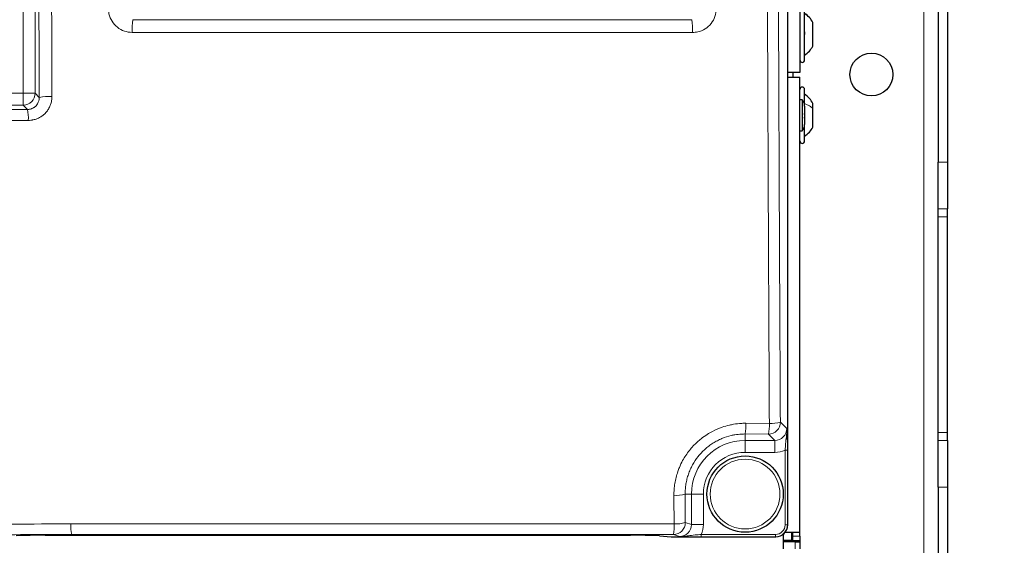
# Model space of a CAD drawing. Header units: millimetres. Extents: x 5 to 418, y 2 to 292.
# Tile 17 of 74: x 101 to 135, y 128 to 147. Entities that reach past the tile are written whole.
import ezdxf

# ---------------------------------------------------------------- set-up
doc = ezdxf.new("R2010")
doc.units = ezdxf.units.MM
doc.layers.add('SLD-0', color=7, linetype='Continuous')
doc.styles.add('SLDTEXTSTYLE0', font='TXT', dxfattribs={"width": 0.605})
doc.dimstyles.new('SLDDIMSTYLE2', dxfattribs={"dimtxt": 3.5, "dimasz": 3.302, "dimexe": 0, "dimexo": 0.0625, "dimgap": 0.875, "dimtad": 1, "dimdec": 1, "dimlfac": 6, "dimrnd": 1e-09, "dimzin": 12, "dimdsep": 46, "dimtxsty": 'SLDTEXTSTYLE0', "dimsah": 1, "dimcen": 0.09, "dimadec": 0, "dimazin": 3, "dimtfac": 1, "dimtofl": 0, "dimtmove": 0, "dimatfit": 3, "dimfxl": 1, "dimfrac": 2, "dimtolj": 1, "dimtzin": 12, "dimarcsym": 0})

# ---------------------------------------------------------------- blocks, each defined once
blk = doc.blocks.new('_D_6')
at = {"layer": 'SLD-0', "color": 7}
for p, q in [((132.47, 247.7), (149.204, 247.7)), ((148.204, 247.7), (148.204, 93.813)), ((119.109, 93.813), (149.204, 93.813))]:
    blk.add_line(p, q, dxfattribs=at)
for centre, start, end in [((145.518, 171.401), 63.4349, 116.5651), ((145.518, 170.113), 243.4349, 296.5651)]:
    blk.add_arc(centre, 6.006, start, end, dxfattribs=at)
for points in [[(148.204, 247.7), (147.696, 244.398), (148.712, 244.398)], [(148.204, 93.813), (148.712, 97.115), (147.696, 97.115)]]:
    blk.add_solid(points, dxfattribs=at)
at = {"layer": 'SLD-0', "color": 7, "insert": (143.692, 164.741), "char_height": 3.5, "attachment_point": 1, "rotation": 90, "style": 'SLDTEXTSTYLE0'}
blk.add_mtext('923,3', dxfattribs=at)

msp = doc.modelspace()

# ---------------------------------------------------------------- linework, layer by layer
at = {"color": 7, "linetype": 'Continuous', "lineweight": 18}
for p, q in [((132.4696, 101.8669), (132.4696, 247.7002)), ((127.7091, 129.0284), (127.7091, 214.8554)), ((100.9668, 144.128), (100.9668, 178.7553)), ((101.3829, 178.7553), (101.3829, 144.128)), ((74.4724, 144.128), (100.9668, 144.128)), ((100.9668, 143.712), (100.9668, 144.128)), ((101.3829, 144.128), (100.9668, 144.128)), ((101.3829, 144.128), (101.5261, 143.9848)), ((100.9668, 143.712), (74.4724, 143.712)), ((101.1164, 143.5624), (100.9668, 143.712)), ((132.9696, 141.7213), (133.303, 141.7213)), ((133.303, 140.0799), (132.9696, 140.0799)), ((132.9696, 139.8087), (133.303, 139.8087)), ((127.4537, 132.6239), (127.6771, 132.4005)), ((126.2487, 132.5855), (127.0687, 132.5823)), ((127.0376, 132.2078), (126.2196, 132.2109)), ((126.2196, 132.2109), (126.2196, 131.9844)), ((126.2196, 131.9844), (127.261, 131.9844)), ((126.2196, 131.9844), (126.2196, 131.5683)), ((127.261, 131.9844), (127.0376, 132.2078)), ((127.261, 131.9844), (127.261, 131.5683)), ((132.9696, 132.2585), (133.303, 132.2585)), ((132.9696, 131.9872), (133.303, 131.9872)), ((127.7019, 131.649), (127.6187, 131.649)), ((127.6187, 129.0308), (127.6187, 131.649)), ((127.7019, 131.649), (127.7019, 129.0308)), ((127.261, 131.5683), (126.2196, 131.5683)), ((133.303, 130.3459), (132.9696, 130.3459)), ((124.1226, 130.1086), (124.1282, 129.1109)), ((124.1226, 130.1086), (124.3438, 130.1086)), ((124.3438, 129.0391), (124.3438, 130.1086)), ((124.3438, 130.1086), (124.7599, 130.1086)), ((124.7599, 130.1086), (124.7599, 129.0391)), ((124.1282, 129.1109), (124.3438, 129.0391)), ((124.3438, 129.0391), (124.7599, 129.0391)), ((127.7019, 129.0308), (127.6187, 129.0308)), ((127.7019, 129.0308), (127.7091, 129.0284)), ((123.2271, 128.6524), (123.6349, 128.6121)), ((123.6349, 128.6121), (123.6316, 128.6122)), ((123.9261, 128.623), (123.7121, 128.6943)), ((124.6866, 128.6144), (124.6866, 128.6977)), ((124.6866, 128.6977), (127.2852, 128.6977)), ((127.2852, 128.6144), (124.6866, 128.6144)), ((127.2852, 128.6144), (127.2852, 128.6977)), ((127.2923, 128.6121), (127.2852, 128.6144)), ((127.8863, 128.6419), (128.1363, 128.6419)), ((127.9696, 128.1919), (127.9696, 128.4419))]:
    msp.add_line(p, q, dxfattribs=at)
at = {"color": 7, "linetype": 'Continuous', "lineweight": 25}
for p, q in [((132.9696, 225.3459), (132.9696, 141.7213)), ((133.303, 225.3459), (133.303, 141.7213)), ((127.7091, 129.0284), (127.7091, 214.8554)), ((128.1363, 192.3586), (128.1363, 144.8586)), ((128.303, 145.2919), (128.303, 147.0919)), ((128.5946, 146.6017), (128.5946, 146.6034)), ((128.5946, 145.7804), (128.5946, 146.6017)), ((128.1363, 144.8586), (127.7091, 144.8586)), ((127.7091, 144.6919), (128.1363, 144.6919)), ((127.8863, 144.8586), (127.8863, 144.6919)), ((128.1363, 128.7752), (128.1363, 144.6919)), ((128.303, 143.8578), (128.303, 144.2586)), ((128.2196, 143.9027), (128.1363, 143.9027)), ((128.2196, 143.9027), (128.2196, 142.8144)), ((128.303, 143.6807), (128.303, 143.8578)), ((128.303, 143.6823), (128.303, 143.0349)), ((128.5946, 143.5874), (128.5946, 143.7711)), ((128.5946, 142.9461), (128.5946, 143.5874)), ((128.303, 142.4586), (128.303, 143.0349)), ((128.1363, 142.8144), (128.2196, 142.8144)), ((132.9696, 140.0799), (132.9696, 141.7213)), ((133.303, 141.7213), (133.303, 140.0799)), ((132.9696, 139.8087), (132.9696, 140.0799)), ((133.303, 139.8087), (133.303, 140.0799)), ((132.9696, 132.2585), (132.9696, 139.8087)), ((133.303, 132.2585), (133.303, 139.8087)), ((132.9696, 131.9872), (132.9696, 132.2585)), ((132.9696, 130.3459), (132.9696, 131.9872)), ((133.303, 131.9872), (133.303, 132.2585)), ((133.303, 131.9872), (133.303, 130.3459)), ((132.9696, 130.3459), (132.9696, 102.7002)), ((133.303, 130.3459), (133.303, 102.7002)), ((127.7091, 129.0284), (127.7091, 129.0284)), ((101.7298, 128.6673), (122.2094, 128.6673)), ((123.2238, 128.6526), (123.6316, 128.6122)), ((123.2271, 128.6524), (123.2238, 128.6526)), ((123.6349, 128.6121), (127.2923, 128.6121)), ((127.553, 128.7036), (127.553, 128.1919)), ((127.553, 128.5002), (127.853, 128.5002)), ((127.6231, 128.7752), (128.1363, 128.7752)), ((127.853, 128.5002), (127.853, 128.7752)), ((127.853, 128.5002), (127.853, 128.4419)), ((127.8863, 128.6419), (127.8863, 128.7752)), ((127.8863, 128.4752), (127.8863, 128.6419)), ((128.1363, 128.6419), (128.1363, 128.7752)), ((128.1363, 128.6419), (128.1363, 128.4752)), ((127.9696, 128.4419), (127.553, 128.4419)), ((128.1363, 128.4752), (127.8863, 128.4752)), ((127.8863, 128.4752), (127.8863, 128.4419)), ((127.9696, 128.4419), (128.1363, 128.4419)), ((128.1363, 128.4752), (128.1363, 128.4419)), ((128.1363, 128.4419), (128.1363, 128.1919))]:
    msp.add_line(p, q, dxfattribs=at)
for centre, radius in [((130.6363, 144.7836), 0.75), ((126.2196, 130.1086), 1.3333)]:
    msp.add_circle(centre, radius, dxfattribs=at)
at = {"color": 7, "linetype": 'Continuous', "lineweight": 18}
msp.add_circle((126.2196, 130.1086), 1.2195, dxfattribs=at)
for centre, radius, start, end in [((106.8157, 146.3665), 2.0396, 170.55824, 183.16692), ((122.3403, 146.3665), 2.0396, 356.83308, 9.44176), ((100.9655, 144.1294), 0.4174, 270.1836, 359.8164), ((101.8683, 142.3557), 1.6647, 86.47423, 101.86296), ((99.4919, 143.2564), 1.653, 357.32976, 10.66819), ((127.0363, 132.6252), 0.4174, 270.1836, 359.8164), ((127.1458, 133.6733), 1.0937, 265.96218, 286.35612), ((124.7697, 132.5118), 1.4809, 348.27773, 2.85154), ((125.6836, 132.5088), 1.3871, 347.46849, 3.0406), ((126.2196, 130.1086), 1.8759, 90, 180), ((126.2196, 130.1086), 1.4598, 90, 180), ((123.8095, 131.1368), 1.0748, 265.72191, 286.93935), ((103.957, 128.9817), 1.3273, 176.4728, 192.64469), ((123.7114, 129.1111), 0.4168, 270.09622, 359.97363), ((122.0206, 128.9845), 1.7162, 350.26371, 2.73596), ((123.815, 130.1201), 1.0567, 265.6515, 287.24077)]:
    msp.add_arc(centre, radius, start, end, dxfattribs=at)
at = {"color": 7, "linetype": 'Continuous', "lineweight": 25}
for centre, radius, start, end in [((128.2196, 145.2919), 0.0833, 180, 0), ((128.2196, 144.2586), 0.0833, 360, 180), ((127.9696, 143.6823), 0.3333, 0, 41.40962), ((127.9696, 143.0349), 0.3333, 318.59038, 0), ((128.2196, 142.4586), 0.0833, 180, 0), ((123.6349, 128.6454), 0.0333, 264.34656, 270)]:
    msp.add_arc(centre, radius, start, end, dxfattribs=at)
at = {"color": 7, "linetype": 'Continuous', "lineweight": 18}
for centre, major_axis, ratio, start_param, end_param in [((127.2587, 132.4028), (0.297, -0.297), 0.9918461, 5.4991567, 7.0672139), ((127.2587, 132.4028), (0.5909, -0.5909), 0.9972647, 5.4991567, 5.9424634), ((123.9254, 129.0398), (0.3971, -0.1323), 0.9954497, 5.0343527, 6.6042357), ((123.9254, 129.0398), (0.7918, -0.2637), 0.9984779, 6.182178, 6.6042357), ((127.2849, 129.0311), (0.3957, -0.1318), 0.9990857, 5.0343527, 6.6042357), ((127.2849, 129.0311), (-0.3167, 0.1055), 0.9984779, 1.8927601, 3.462643)]:
    msp.add_ellipse(centre, major_axis=major_axis, ratio=ratio, start_param=start_param, end_param=end_param, dxfattribs=at)
at = {"color": 7, "linetype": 'Continuous', "lineweight": 25}
for centre, major_axis, ratio, start_param, end_param in [((127.2919, 129.0288), (0.3958, -0.1318), 0.9987209, 5.0343527, 6.6042357), ((101.7298, 128.6493), (1.0333, 0), 0.0174551, 1.5707963, 2.9670597), ((122.2094, 128.6493), (1.0333, 0), 0.0174551, 0.1745329, 1.5707963)]:
    msp.add_ellipse(centre, major_axis=major_axis, ratio=ratio, start_param=start_param, end_param=end_param, dxfattribs=at)
at = {"color": 7, "linetype": 'Continuous', "lineweight": 18}
for points, knots in [([(101.5261, 143.9848), (101.5209, 145.3032), (101.5026, 149.9423), (101.477, 157.8975), (101.464, 164.5402), (101.4575, 167.855)], [0, 0, 0, 0, 0.165898, 0.5837783, 1, 1, 1, 1]), ([(101.9022, 167.8683), (101.9087, 164.5562), (101.9217, 157.9188), (101.9472, 149.9699), (101.9655, 145.3345), (101.9707, 144.0173)], [0, 0, 0, 0, 0.4162214, 0.8341019, 1, 1, 1, 1]), ([(127.0687, 132.5823), (127.0596, 134.3647), (127.0335, 139.4642), (126.9984, 147.8948), (126.9658, 157.8747), (126.9527, 164.536), (126.9462, 167.8666)], [0, 0, 0, 0, 0.1519058, 0.4346037, 0.7173017, 1, 1, 1, 1]), ([(127.331, 167.8799), (127.3376, 164.5519), (127.3507, 157.896), (127.3834, 147.924), (127.4185, 139.5002), (127.4446, 134.4049), (127.4537, 132.6239)], [0, 0, 0, 0, 0.2826981, 0.5653962, 0.8480943, 1, 1, 1, 1]), ([(103.9437, 147.0875), (103.9479, 147.0255), (103.9584, 146.8704), (104.0592, 146.6361), (104.2481, 146.4251), (104.4982, 146.2816), (104.6855, 146.2631), (104.7792, 146.2538)], [0, 0, 0, 0, 0.1426289, 0.3566824, 0.5708764, 0.7854064, 1, 1, 1, 1]), ([(124.3767, 146.2538), (124.4386, 146.258), (124.5938, 146.2684), (124.8285, 146.3686), (125.0402, 146.5571), (125.1842, 146.8068), (125.2029, 146.994), (125.2122, 147.0875)], [0, 0, 0, 0, 0.1422435, 0.3565333, 0.5709155, 0.7855035, 1, 1, 1, 1]), ([(104.8037, 146.7011), (106.431, 146.6996), (109.6869, 146.6968), (114.5765, 146.6957), (119.4676, 146.6968), (122.7235, 146.6996), (124.3522, 146.7011)], [0, 0, 0, 0, 0.2498913, 0.5, 0.7498913, 1, 1, 1, 1]), ([(124.3767, 146.2538), (122.7454, 146.2523), (119.4812, 146.2494), (114.6523, 146.2483), (109.749, 146.2494), (106.4848, 146.2523), (104.7792, 146.2538)], [0, 0, 0, 0, 0.2498914, 0.5000001, 0.7387425, 1, 1, 1, 1]), ([(101.1431, 143.1794), (101.1576, 143.1797), (101.2009, 143.1805), (101.2586, 143.187), (101.3241, 143.1993), (101.4004, 143.2192), (101.4883, 143.2535), (101.5711, 143.2987), (101.6492, 143.3517), (101.721, 143.4138), (101.7841, 143.4844), (101.8296, 143.5463), (101.8665, 143.6066), (101.8985, 143.6706), (101.9227, 143.7315), (101.9439, 143.7992), (101.9592, 143.8683), (101.9692, 143.9451), (101.9702, 143.9931), (101.9707, 144.0173)], [0, 0, 0, 0, 0.0329674, 0.0992426, 0.1325751, 0.1856969, 0.2798047, 0.3480945, 0.4015933, 0.4963712, 0.5651489, 0.6185984, 0.6725754, 0.7273382, 0.7826526, 0.8226894, 0.8900062, 0.9447286, 1, 1, 1, 1]), ([(101.5261, 143.9848), (101.5253, 143.9613), (101.524, 143.9256), (101.5144, 143.8788), (101.5012, 143.8331), (101.4822, 143.7893), (101.458, 143.7484), (101.4305, 143.71), (101.3981, 143.6752), (101.3617, 143.645), (101.3231, 143.6183), (101.2812, 143.5966), (101.2371, 143.5806), (101.2001, 143.5708), (101.1598, 143.5639), (101.1309, 143.5629), (101.1164, 143.5624)], [0, 0, 0, 0, 0.1083796, 0.1639154, 0.219839, 0.3278499, 0.3832182, 0.4389852, 0.5458465, 0.6006802, 0.6559279, 0.7610056, 0.8149781, 0.869373, 0.934307, 1, 1, 1, 1]), ([(74.3255, 143.565), (76.5603, 143.5581), (81.0323, 143.5443), (87.7398, 143.5386), (94.439, 143.543), (98.8897, 143.5559), (101.1164, 143.5624)], [0, 0, 0, 0, 0.2504819, 0.5012443, 0.750484, 1, 1, 1, 1]), ([(101.1431, 143.1794), (98.9144, 143.173), (94.4546, 143.1601), (88.6046, 143.1561), (83.438, 143.1593), (78.9561, 143.1669), (75.8607, 143.1769), (74.3126, 143.1819)], [0, 0, 0, 0, 0.2493797, 0.4990358, 0.6534909, 0.8266992, 1, 1, 1, 1]), ([(123.7293, 130.0649), (123.7306, 130.1342), (123.7331, 130.2733), (123.7591, 130.4821), (123.8019, 130.6906), (123.8576, 130.8774), (123.9327, 131.075), (124.024, 131.2653), (124.1431, 131.4632), (124.2681, 131.6354), (124.4409, 131.8356), (124.649, 132.0269), (124.8789, 132.1898), (125.1223, 132.3298), (125.3805, 132.4413), (125.63, 132.5135), (125.8597, 132.5598), (126.0536, 132.5827), (126.1997, 132.5848), (126.2487, 132.5855)], [0, 0, 0, 0, 0.0525916, 0.1056952, 0.1595635, 0.2139703, 0.2534029, 0.3197083, 0.3736169, 0.4280724, 0.4805496, 0.5735093, 0.6409638, 0.6931593, 0.7856089, 0.8526802, 0.8892668, 0.9629094, 1, 1, 1, 1]), ([(127.6187, 131.649), (127.6246, 131.724), (127.6374, 131.8887), (127.6616, 132.0952), (127.6782, 132.264), (127.6788, 132.3607), (127.6771, 132.4001), (127.6771, 132.4005)], [0, 0, 0, 0, 0.2596176, 0.5706466, 0.8241415, 0.9980619, 1, 1, 1, 1]), ([(127.6771, 132.4005), (127.6771, 132.4001), (127.6822, 132.3214), (127.6909, 132.177), (127.7002, 131.9167), (127.7014, 131.7343), (127.7019, 131.649)], [0, 0, 0, 0, 0.0019896, 0.406331, 0.7221656, 1, 1, 1, 1]), ([(126.2196, 132.2109), (126.1794, 132.2104), (126.0583, 132.2088), (125.8968, 132.1899), (125.6644, 132.1432), (125.4589, 132.077), (125.2473, 131.9783), (125.0946, 131.8906), (124.9501, 131.7906), (124.8149, 131.6792), (124.6881, 131.5555), (124.5345, 131.3776), (124.4036, 131.1804), (124.299, 130.9692), (124.2342, 130.8039), (124.1839, 130.6352), (124.1483, 130.4635), (124.1259, 130.2874), (124.1237, 130.1683), (124.1226, 130.1086)], [0, 0, 0, 0, 0.0365558, 0.1101393, 0.1472035, 0.2517463, 0.3048193, 0.3586758, 0.4111169, 0.4639337, 0.5173316, 0.5715246, 0.6769852, 0.7311239, 0.7856662, 0.8383006, 0.8913015, 0.9454532, 1, 1, 1, 1]), ([(123.7349, 129.0664), (123.7333, 129.3426), (123.7314, 129.6754), (123.7296, 130.0083), (123.7293, 130.0649)], [0, 0, 0, 0, 0.829864, 1, 1, 1, 1]), ([(77.5597, 129.059), (78.5857, 129.0582), (80.6378, 129.0564), (83.7193, 129.0549), (86.8028, 129.0541), (89.6148, 129.0542), (92.1538, 129.0548), (95.0342, 129.0561), (98.5287, 129.0586), (101.2642, 129.0618), (102.6322, 129.0634)], [0, 0, 0, 0, 0.1228143, 0.245657, 0.3685852, 0.491542, 0.5818703, 0.6722099, 0.8360712, 1, 1, 1, 1]), ([(102.6322, 129.0634), (103.5368, 129.0645), (105.3462, 129.0665), (108.0645, 129.0687), (110.7855, 129.0701), (113.3041, 129.0708), (115.6187, 129.0708), (118.0269, 129.0702), (120.7331, 129.069), (122.7342, 129.0673), (123.7349, 129.0664)], [0, 0, 0, 0, 0.128796, 0.2576263, 0.3865601, 0.5155285, 0.6154427, 0.715373, 0.8576633, 1, 1, 1, 1]), ([(102.6619, 128.6912), (101.5997, 128.6899), (99.475, 128.6874), (96.2833, 128.6848), (93.0885, 128.683), (89.928, 128.6821), (86.8033, 128.682), (83.7147, 128.6828), (80.6257, 128.6843), (78.5674, 128.686), (77.5382, 128.6868)], [0, 0, 0, 0, 0.1270359, 0.2541032, 0.3812652, 0.5084587, 0.6312728, 0.7541154, 0.8770434, 1, 1, 1, 1]), ([(123.7121, 128.6943), (122.8632, 128.695), (121.1653, 128.6965), (118.6156, 128.6979), (116.064, 128.6987), (113.4578, 128.6987), (110.7981, 128.698), (108.085, 128.6966), (105.3723, 128.6944), (103.5654, 128.6923), (102.6619, 128.6912)], [0, 0, 0, 0, 0.1210462, 0.2421211, 0.3632819, 0.4844713, 0.6132672, 0.7420976, 0.8710315, 1, 1, 1, 1]), ([(123.9261, 128.623), (123.9266, 128.623), (123.9722, 128.6223), (124.0735, 128.6267), (124.2454, 128.6498), (124.4481, 128.6785), (124.6119, 128.6917), (124.6866, 128.6977)], [0, 0, 0, 0, 0.0019024, 0.1998424, 0.4430821, 0.7457766, 1, 1, 1, 1]), ([(124.6866, 128.6144), (124.6012, 128.6146), (124.4194, 128.615), (124.1554, 128.6182), (124.0093, 128.6212), (123.9265, 128.623), (123.9261, 128.623)], [0, 0, 0, 0, 0.2728474, 0.58084046, 0.99804752, 1, 1, 1, 1])]:
    msp.add_open_spline(points, degree=3, knots=knots, dxfattribs=at)
at = {"color": 7, "linetype": 'Continuous', "lineweight": 25}
for points, knots in [([(128.5946, 146.6034), (128.5552, 146.665), (128.4764, 146.7884), (128.3608, 146.8784), (128.303, 146.9234)], [0, 0, 0, 0, 0.5, 1, 1, 1, 1]), ([(128.2744, 146.3005), (128.2783, 146.2989), (128.2861, 146.2956), (128.2953, 146.2813), (128.3014, 146.2606), (128.3037, 146.235), (128.3015, 146.2082), (128.2954, 146.1844), (128.2862, 146.1656), (128.2784, 146.1589), (128.2744, 146.1555)], [0, 0, 0, 0, 0.1252217, 0.2494831, 0.3743256, 0.4990628, 0.6238964, 0.749388, 0.8744406, 1, 1, 1, 1]), ([(128.303, 145.4604), (128.3608, 145.5054), (128.4764, 145.5954), (128.5552, 145.7188), (128.5946, 145.7804)], [0, 0, 0, 0, 0.5, 1, 1, 1, 1]), ([(128.5946, 143.7711), (128.5552, 143.8329), (128.4764, 143.9565), (128.3608, 144.0468), (128.303, 144.0919)], [0, 0, 0, 0, 0.4999999, 1, 1, 1, 1]), ([(128.2744, 143.411), (128.2783, 143.408), (128.2861, 143.4021), (128.2953, 143.3843), (128.3014, 143.3611), (128.3037, 143.3346), (128.3015, 143.3085), (128.2954, 143.2869), (128.2862, 143.2714), (128.2784, 143.2674), (128.2744, 143.2653)], [0, 0, 0, 0, 0.1252207, 0.2494814, 0.3743239, 0.4990613, 0.6238954, 0.7493873, 0.8744403, 1, 1, 1, 1]), ([(128.303, 142.6252), (128.3608, 142.6704), (128.4764, 142.7606), (128.5552, 142.8842), (128.5946, 142.9461)], [0, 0, 0, 0, 0.5000001, 1, 1, 1, 1])]:
    msp.add_open_spline(points, degree=3, knots=knots, dxfattribs=at)
at = {"color": 7, "linetype": 'Continuous', "lineweight": 18}
for points in [[(128.303, 146.9205), (128.3608, 146.8756), (128.4764, 146.786), (128.5552, 146.6631), (128.5946, 146.6017)], [(128.303, 143.7653), (128.3608, 143.7403), (128.4764, 143.6902), (128.5552, 143.6217), (128.5946, 143.5874)]]:
    msp.add_open_spline(points, degree=3, dxfattribs=at)

# ---------------------------------------------------------------- dimensions: what is measured, and where the dimension line sits
at = {"layer": 'SLD-0', "color": 7}
dim = msp.add_linear_dim(base=(148.2041, 93.813), p1=(132.4696, 247.7002), p2=(119.1094, 93.813), angle=90, text='(<>)', dimstyle='SLDDIMSTYLE2', dxfattribs=at)
dim.commit()
dim.dimension.update_dxf_attribs({"geometry": '_D_6', "text_midpoint": (148.2041, 170.7566), "dimtype": 160})

doc.saveas('drawing.dxf')
